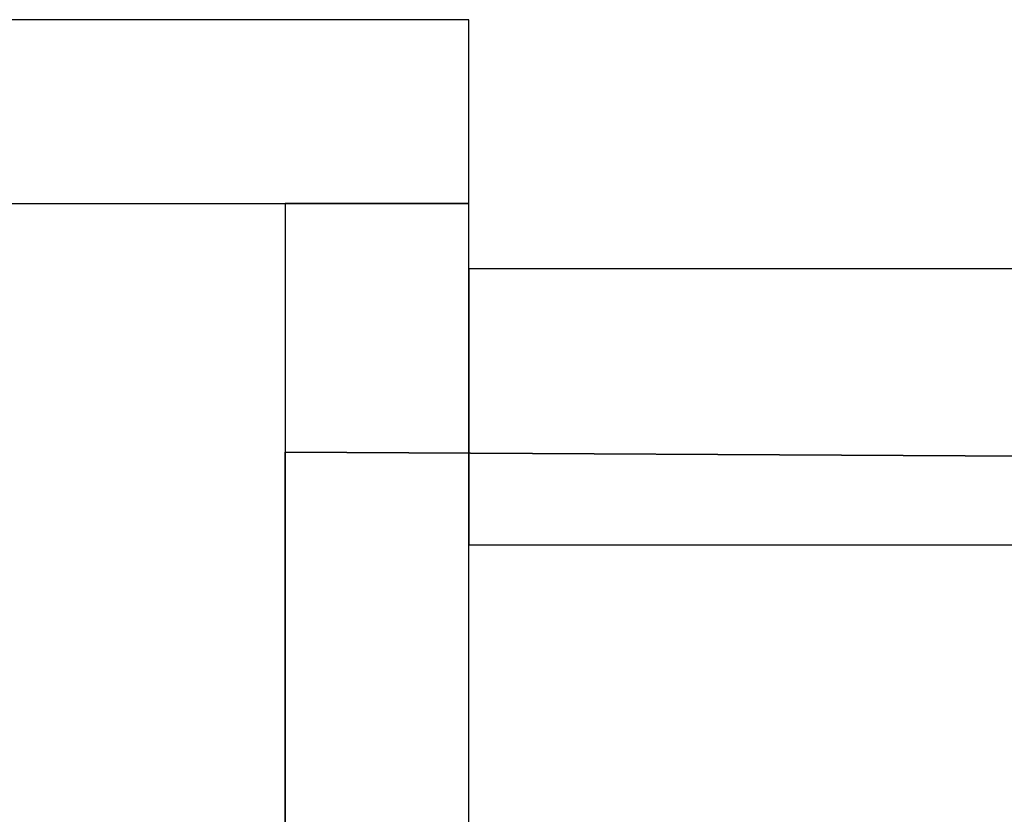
# Model space of a CAD drawing. Header units: metres. Extents: x 391.1 to 427.5, y 12.8 to 28.4.
# Tile 61 of 218: x 401.214 to 401.75, y 27.932 to 28.364. Entities that reach past the tile are written whole.
import ezdxf

# ---------------------------------------------------------------- set-up
doc = ezdxf.new("R2010")
doc.units = ezdxf.units.M
doc.layers.add('01_SUELOS', color=7, linetype='Continuous', lineweight=25, true_color=0x007f00)
doc.layers.add('A-WALL-____-MCUT', color=7, linetype='Continuous', lineweight=25)
doc.layers.add('A-WALL-____-OTLN', color=7, linetype='Continuous', lineweight=25)

# ---------------------------------------------------------------- blocks, each defined once
blk = doc.blocks.new('Family - LONDR55-XX_ZZ-ARQ-CAA-M3D-Londres55-152374-03_ENLLUMENAT_P0A')
at = {"layer": '01_SUELOS', "color": 9, "true_color": 0xaad4aa}
for p, q in [((0, 2.20277), (0, 0)), ((0, 0), (0, 2.20277)), ((1.8984, 2.19306), (0, 2.20277)), ((0, 2.20277), (1.8984, 2.19306))]:
    blk.add_line(p, q, dxfattribs=at)
blk = doc.blocks.new('Family - Evans PA-152526-03_ENLLUMENAT_P0A')
at = {"layer": 'A-WALL-____-MCUT', "color": 253, "true_color": 0xaaaaaa}
for p, q in [((0, 0.1), (0, 0)), ((0.72012, 0.1), (0, 0.1)), ((0.70033, 0), (0.72012, 0.1)), ((0, 0), (0.70033, 0))]:
    blk.add_line(p, q, dxfattribs=at)
at = {"layer": 'A-WALL-____-OTLN', "color": 253, "true_color": 0xaaaaaa}
for p, q in [((0, 0.1), (0, 0)), ((0.72012, 0.1), (0, 0.1)), ((0.70033, 0), (0.72012, 0.1)), ((0, 0), (0.70033, 0))]:
    blk.add_line(p, q, dxfattribs=at)
at = {"layer": 'A-WALL-____-OTLN', "color": 253, "lineweight": 18, "true_color": 0xaaaaaa}
blk.add_line((0, 0), (0.70033, 0), dxfattribs=at)
blk = doc.blocks.new('Family - Evans PA-152627-03_ENLLUMENAT_P0A')
at = {"layer": 'A-WALL-____-MCUT', "color": 253, "true_color": 0xaaaaaa}
for p, q in [((4.6937, 0.1), (2.34931, 0.1)), ((4.6937, 0), (4.6937, 0.1)), ((2.34931, 0), (4.6937, 0))]:
    blk.add_line(p, q, dxfattribs=at)
at = {"layer": 'A-WALL-____-OTLN', "color": 253, "true_color": 0xaaaaaa}
for p, q in [((4.6937, 0.1), (0.03252, 0.1)), ((4.6937, 0), (4.6937, 0.1)), ((0, 0), (4.6937, 0))]:
    blk.add_line(p, q, dxfattribs=at)
at = {"layer": 'A-WALL-____-OTLN', "color": 253, "lineweight": 18, "true_color": 0xaaaaaa}
blk.add_line((0.02223, 0), (4.6937, 0), dxfattribs=at)
blk = doc.blocks.new('Family - Evans PA-152638-03_ENLLUMENAT_P0A')
at = {"layer": 'A-WALL-____-MCUT', "color": 253, "true_color": 0xaaaaaa}
for p, q in [((1.7984, 0.15), (0, 0.15)), ((1.7984, 0), (1.7984, 0.15)), ((0, 0), (1.7984, 0))]:
    blk.add_line(p, q, dxfattribs=at)
at = {"layer": 'A-WALL-____-OTLN', "color": 253, "true_color": 0xaaaaaa}
for p, q in [((1.7984, 0.15), (0, 0.15)), ((1.7984, 0), (1.7984, 0.15)), ((0, 0), (1.7984, 0))]:
    blk.add_line(p, q, dxfattribs=at)
at = {"layer": 'A-WALL-____-OTLN', "color": 253, "lineweight": 18, "true_color": 0xaaaaaa}
blk.add_line((0, 0), (1.7984, 0), dxfattribs=at)
blk = doc.blocks.new('LONDR55-XX_ZZ-ARQ-CAA-M3D-Londres55_ifc-1-03_ENLLUMENAT_P0A')
at = {"layer": '01_SUELOS', "color": 253, "lineweight": 18, "true_color": 0xaaaaaa}
blk.add_blockref('Family - LONDR55-XX_ZZ-ARQ-CAA-M3D-Londres55-152374-03_ENLLUMENAT_P0A', (401.35874, 25.92572), dxfattribs=at)
at = {"layer": 'A-WALL-____-OTLN', "color": 253, "lineweight": 18, "true_color": 0xaaaaaa}
for name, p, rotation in [('Family - Evans PA-152526-03_ENLLUMENAT_P0A', (401.45874, 28.36386), 180), ('Family - Evans PA-152627-03_ENLLUMENAT_P0A', (401.45874, 23.57015), 90), ('Family - Evans PA-152638-03_ENLLUMENAT_P0A', (403.25714, 28.22825), 180)]:
    blk.add_blockref(name, p, dxfattribs=dict(at, rotation=rotation))

msp = doc.modelspace()

# ---------------------------------------------------------------- block references
at = {"lineweight": 5}
msp.add_blockref('LONDR55-XX_ZZ-ARQ-CAA-M3D-Londres55_ifc-1-03_ENLLUMENAT_P0A', (0, 0), dxfattribs=at)

doc.saveas('drawing.dxf')
